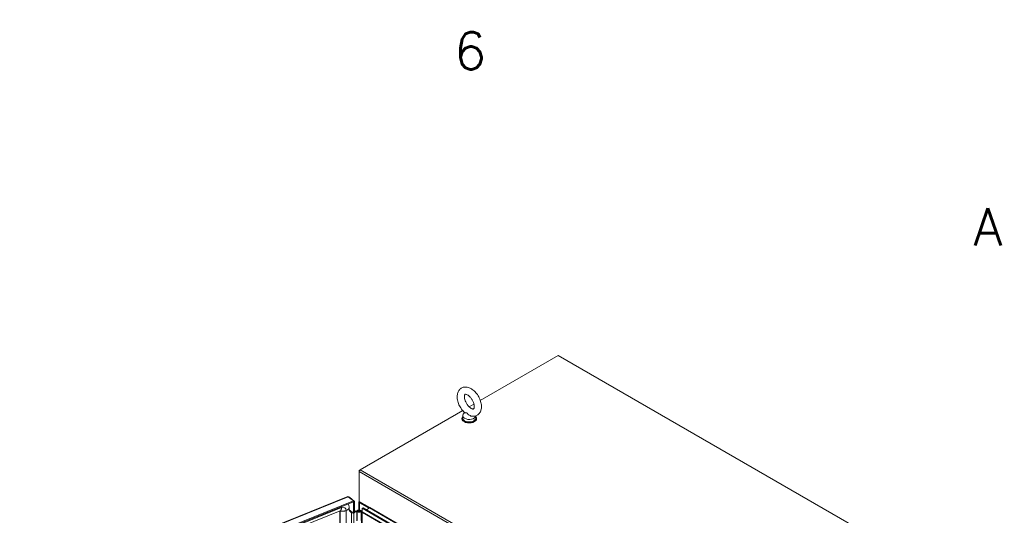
# Model space of a CAD drawing. Header units: inches. Extents: x 4 to 506, y 11 to 319.
# Tile 47 of 47: x 439 to 502, y 284 to 316. Entities that reach past the tile are written whole.
import ezdxf

# ---------------------------------------------------------------- set-up
doc = ezdxf.new("R2010")
doc.units = ezdxf.units.IN
doc.header["$LTSCALE"] = 30
doc.header["$MEASUREMENT"] = 0
doc.layers.get('0').update_dxf_attribs({"lineweight": 0})
for name, color, linetype, lineweight in [('Border (ANSI)', 7, 'Continuous', 5), ('Visible (ANSI)', 7, 'Continuous', 5), ('Visible Narrow (ANSI)', 7, 'Continuous', 5)]:
    doc.layers.add(name, color=color, linetype=linetype, lineweight=lineweight)
doc.styles.add('Note Text (ANSI)', font='RomanS.shx')

# ---------------------------------------------------------------- blocks, each defined once
blk = doc.blocks.new('Borders Default Border')
at = {"layer": 'Border (ANSI)', "char_height": 0.08, "attachment_point": 7, "style": 'Note Text (ANSI)'}
for s, insert in [('6', (15.5597, 10.4192)), ('A', (16.6688, 10.0431))]:
    blk.add_mtext(s, dxfattribs=dict(at, insert=insert))

msp = doc.modelspace()

# ---------------------------------------------------------------- linework, layer by layer
at = {"layer": 'Visible (ANSI)'}
for p, q in [((468.4668, 291.3746), (473.445, 294.2488)), ((473.445, 294.2488), (492.5038, 283.2452)), ((467.75, 290.9608), (468.0534, 291.1359)), ((460.7667, 286.929), (467.3366, 290.7221)), ((467.2918, 290.2396), (467.2918, 290.2014)), ((467.3405, 290.3927), (467.3405, 290.2396)), ((467.4577, 290.5978), (467.3759, 290.4902)), ((468.1805, 290.3846), (468.1805, 290.2396)), ((468.2293, 290.2396), (468.2293, 290.2014)), ((460.7667, 286.929), (460.7005, 286.8907)), ((460.7005, 286.8907), (460.7005, 286.8142)), ((460.7199, 286.8795), (460.7005, 286.8907)), ((460.7005, 284.9005), (460.7005, 286.8142)), ((438.9512, 276.7153), (459.9684, 285.2118)), ((460.0092, 285.2037), (460.3319, 284.9377)), ((460.3319, 284.9377), (439.3034, 276.4366)), ((460.3319, 284.8803), (439.3034, 276.3792)), ((460.0614, 285.1607), (460.0735, 285.1656)), ((460.3962, 284.8995), (460.0735, 285.1656)), ((460.3319, 284.8803), (460.3319, 284.9377)), ((460.3319, 284.8818), (460.3386, 284.8762)), ((460.3386, 284.8762), (460.3962, 284.8995)), ((460.3386, 284.1462), (460.3386, 284.8762)), ((460.3962, 284.1695), (460.3962, 284.8995)), ((460.6896, 284.3549), (460.6896, 284.8527)), ((460.7005, 284.9005), (460.7005, 284.8815)), ((460.7005, 284.9005), (461.38, 284.5082)), ((460.7005, 284.8815), (460.7502, 284.8528)), ((460.7171, 284.8144), (461.3137, 284.4699)), ((460.7502, 284.8718), (460.7502, 284.8528)), ((460.7502, 284.8528), (460.7666, 284.8623)), ((461.3634, 284.4986), (460.7667, 284.8431)), ((461.2219, 284.5995), (461.2053, 284.5899)), ((439.639, 276.2771), (459.4906, 284.3024)), ((459.4547, 284.2879), (459.4547, 236.2456)), ((460.2194, 284.1783), (460.0522, 284.3162)), ((460.0603, 284.5037), (460.0603, 284.3505)), ((460.0603, 284.3555), (460.0689, 284.359)), ((460.0689, 284.359), (460.2602, 284.2012)), ((460.2849, 284.1809), (460.2849, 284.1906)), ((460.2849, 284.1906), (460.3386, 284.1462)), ((460.3386, 284.1462), (460.3962, 284.1695)), ((460.3962, 284.2303), (460.5151, 284.2881)), ((460.5513, 284.2633), (460.3962, 284.1879)), ((460.5513, 284.2633), (460.5151, 284.2881)), ((460.5513, 283.6509), (460.5513, 284.2633)), ((460.5743, 283.6713), (460.5743, 284.2836)), ((460.6531, 284.2546), (460.6531, 284.2836)), ((460.7338, 284.3167), (460.8214, 284.29)), ((460.7338, 284.2994), (460.7338, 284.3167)), ((460.7431, 284.2546), (460.7431, 284.2836)), ((460.7582, 284.3461), (460.8994, 284.3008)), ((460.7645, 284.2766), (460.7645, 284.2907)), ((460.8214, 284.29), (460.7645, 284.2907)), ((460.8855, 284.2705), (460.8214, 284.29)), ((460.8218, 283.6713), (460.8218, 284.2836)), ((460.8497, 284.1829), (460.9015, 284.2128)), ((460.8497, 284.1829), (460.8994, 284.1542)), ((460.8497, 235.5758), (460.8497, 284.1829)), ((460.8994, 284.2624), (460.8855, 284.2705)), ((460.8855, 284.2035), (460.8855, 284.2705)), ((460.9491, 284.489), (460.8994, 284.4603)), ((460.8994, 284.2307), (460.8994, 284.4603)), ((460.8994, 284.4603), (478.5991, 274.2414)), ((460.8994, 284.1542), (460.9382, 284.1766)), ((460.8994, 235.5471), (460.8994, 284.1542)), ((478.6185, 273.9688), (460.9188, 284.1878)), ((460.9491, 284.489), (478.6488, 274.2701)), ((461.3634, 284.4795), (461.1645, 284.3646))]:
    msp.add_line(p, q, dxfattribs=at)
for centre, major_axis, start_param, end_param in [((467.7605, 290.2396), (-0.4687, 0), 5.8230671, 9.8848962), ((467.7605, 290.3927), (0.42, 0), 2.728149, 6.249374), ((467.7605, 290.2396), (0.42, 0), 3.1415926, 6.2831853), ((467.7605, 290.2014), (-0.4687, 0), 0, 3.1415927), ((460.7667, 286.8525), (0.0469, 0.0812), 0.7853982, 2.3561945), ((460.7833, 284.8527), (-0.0937, 0), 5.7489179, 7.0685835), ((460.7833, 284.8527), (-0.0234, 0), 5.4977871, 7.0685835), ((460.2955, 284.2091), (-0.093, 0), 0.6124202, 1.8852086), ((460.6981, 284.2836), (0.1237, 0), 1.0634621, 6.3724013), ((460.6981, 284.2836), (0.0675, 0), 1.0128779, 6.4642526), ((460.9656, 284.2689), (-0.0469, -0.0812), 5.4977871, 6.2831853), ((461.2972, 284.4603), (0.0234, 0), 5.4977871, 7.0685835), ((461.3634, 284.4986), (-0.0117, -0.0203), 0.7853982, 2.3561945), ((461.2972, 284.4603), (-0.0937, 0), 3.74062, 3.9269908)]:
    msp.add_ellipse(centre, major_axis=major_axis, ratio=0.5773503, start_param=start_param, end_param=end_param, dxfattribs=at)
msp.add_ellipse((460.6981, 284.2836), major_axis=(-0.045, 0), ratio=0.5773503, dxfattribs=at)
for points, knots in [([(467.8765, 290.3691), (467.9592, 290.3515), (468.0465, 290.3495), (468.1973, 290.386), (468.261, 290.416), (468.3677, 290.4974), (468.4111, 290.5474), (468.4827, 290.6655), (468.5079, 290.7351), (468.5408, 290.8952), (468.5433, 290.9873), (468.5238, 291.1818), (468.4993, 291.2845), (468.4272, 291.485), (468.3797, 291.5827), (468.2666, 291.7651), (468.2012, 291.8499), (468.0559, 292.0003), (467.976, 292.0657), (467.8054, 292.168), (467.7144, 292.2053), (467.5373, 292.2357), (467.4517, 292.2339), (467.3052, 292.1921), (467.2436, 292.16), (467.1404, 292.0752), (467.0987, 292.0235), (467.0303, 291.9017), (467.0069, 291.8301), (466.9784, 291.666), (466.9783, 291.5722), (467.0031, 291.3758), (467.0299, 291.273), (467.1063, 291.0735), (467.1557, 290.9767), (467.272, 290.7967), (467.3389, 290.7134), (467.4296, 290.6235), (467.4471, 290.6071), (467.465, 290.5912)], [0.3057307, 0.3057307, 0.3057307, 0.3057307, 0.6170372, 0.6170372, 0.8597967, 0.8597967, 1.0924846, 1.0924846, 1.3619288, 1.3619288, 1.6936624, 1.6936624, 2.0537723, 2.0537723, 2.4101839, 2.4101839, 2.7642474, 2.7642474, 3.122335, 3.122335, 3.4795998, 3.4795998, 3.7832162, 3.7832162, 4.0226311, 4.0226311, 4.2569395, 4.2569395, 4.531737, 4.531737, 4.8684161, 4.8684161, 5.228757, 5.228757, 5.5846921, 5.5846921, 5.9388864, 5.9388864, 6.0216226, 6.0216226, 6.0216226, 6.0216226]), ([(467.8768, 290.8635), (467.9084, 290.8453), (467.9372, 290.8335), (467.9833, 290.8208), (468.0004, 290.8197), (468.0253, 290.8214), (468.0284, 290.8236), (468.0366, 290.8295), (468.0428, 290.8348), (468.0584, 290.8658), (468.0667, 290.8902), (468.0748, 290.953), (468.0755, 290.989), (468.0678, 291.0712), (468.0591, 291.1177), (468.031, 291.2167), (468.0112, 291.2694), (467.9615, 291.3741), (467.9314, 291.4262), (467.8648, 291.5228), (467.8281, 291.5673), (467.7539, 291.6431), (467.7164, 291.6747), (467.6469, 291.7225), (467.6148, 291.7393), (467.5612, 291.76), (467.5395, 291.7643), (467.5072, 291.7665), (467.4988, 291.7641), (467.4871, 291.7596), (467.4829, 291.7588), (467.4639, 291.7235), (467.4552, 291.6995), (467.4465, 291.6371), (467.4454, 291.6015), (467.4523, 291.5202), (467.4606, 291.474), (467.4878, 291.3755), (467.5072, 291.323), (467.556, 291.2182), (467.5857, 291.166), (467.6519, 291.0688), (467.6883, 291.0239), (467.7624, 290.947), (467.8, 290.9148), (467.8498, 290.8799), (467.8635, 290.8712), (467.8768, 290.8635)], [0, 0, 0, 0, 0.2551645, 0.2551645, 0.5092581, 0.5092581, 0.8431278, 0.8431278, 1.1465557, 1.1465557, 1.4329652, 1.4329652, 1.6841854, 1.6841854, 1.94465, 1.94465, 2.2166849, 2.2166849, 2.4954073, 2.4954073, 2.7741335, 2.7741335, 3.0459349, 3.0459349, 3.3055332, 3.3055332, 3.5566885, 3.5566885, 3.8397805, 3.8397805, 4.2705114, 4.2705114, 4.564109, 4.564109, 4.8152663, 4.8152663, 5.0752168, 5.0752168, 5.3468471, 5.3468471, 5.6254206, 5.6254206, 5.9042854, 5.9042854, 6.1765021, 6.1765021, 6.2831853, 6.2831853, 6.2831853, 6.2831853]), ([(467.5961, 290.5673), (467.5888, 290.5715), (467.5816, 290.5746), (467.5588, 290.582), (467.5441, 290.5831), (467.5077, 290.5845), (467.4833, 290.5831), (467.4682, 290.5889), (467.4664, 290.59), (467.465, 290.5912)], [0.91423809, 0.91423809, 0.91423809, 0.91423809, 0.9520549, 0.9520549, 1.03110369, 1.03110369, 1.1787345, 1.1787345, 1.20559338, 1.20559338, 1.20559338, 1.20559338]), ([(467.8765, 290.3691), (467.8667, 290.3712), (467.8569, 290.3739), (467.8188, 290.3868), (467.7916, 290.401), (467.7301, 290.4423), (467.7004, 290.4704), (467.6543, 290.5169), (467.6337, 290.5396), (467.6075, 290.5601), (467.6018, 290.564), (467.5961, 290.5673)], [0.56406313, 0.56406313, 0.56406313, 0.56406313, 0.59143372, 0.59143372, 0.67079373, 0.67079373, 0.78259067, 0.78259067, 0.8847232, 0.8847232, 0.91423809, 0.91423809, 0.91423809, 0.91423809]), ([(459.9685, 285.2117), (459.9715, 285.213), (459.9748, 285.2138), (459.9783, 285.2139), (459.9878, 285.2144), (459.9985, 285.2108), (460.0092, 285.2037)], [0.85867841, 0.85867841, 0.85867841, 0.85867841, 1.04908001, 1.04908001, 1.04908001, 1.57079633, 1.57079633, 1.57079633, 1.57079633]), ([(460.0171, 284.7184), (460.0398, 284.6683), (460.0539, 284.6107), (460.0597, 284.5347), (460.0603, 284.5193), (460.0603, 284.5037)], [0, 0, 0, 0, 0.71429051, 0.71429051, 0.89315012, 0.89315012, 0.89315012, 0.89315012])]:
    msp.add_open_spline(points, degree=3, knots=knots, dxfattribs=at)
for points in [[(460.0735, 285.1656), (460.0648, 285.1715), (460.0528, 285.1761), (460.0391, 285.1788)], [(460.0026, 284.7472), (460.0078, 284.7378), (460.0126, 284.7282), (460.0171, 284.7184)]]:
    msp.add_open_spline(points, degree=3, dxfattribs=at)
at = {"layer": 'Visible Narrow (ANSI)'}
for p, q in [((479.7593, 275.8106), (460.7005, 286.8142)), ((460.7667, 286.929), (479.8255, 275.9254)), ((460.0092, 285.2037), (438.9807, 276.7026)), ((460.016, 284.7526), (460.016, 284.7208)), ((460.7667, 284.8431), (460.7171, 284.8144)), ((460.7171, 284.8144), (460.7171, 284.3542)), ((460.7667, 284.8622), (460.7667, 284.8431)), ((461.2493, 284.5836), (461.2328, 284.574)), ((439.717, 276.4741), (459.5686, 284.4995)), ((459.4803, 284.2897), (459.4803, 236.2185)), ((459.8758, 284.3174), (459.8758, 236.2462)), ((460.2194, 236.4132), (460.2194, 284.1783)), ((460.3554, 236.403), (460.3554, 284.153)), ((460.8994, 284.2307), (478.5991, 274.0117)), ((461.3137, 284.4699), (461.3634, 284.4986)), ((461.3137, 284.4508), (461.3137, 284.4699)), ((479.0632, 274.2605), (461.3634, 284.4795)), ((461.38, 284.5082), (479.0798, 274.2892))]:
    msp.add_line(p, q, dxfattribs=at)
for centre, major_axis, start_param, end_param in [((459.4611, 284.2819), (0.4622, 0.5606), 5.966516, 6.0298337), ((459.4611, 284.2819), (0.0149, 0.0181), 5.6016767, 6.0633065), ((459.5686, 284.1933), (0.2386, 0.2893), 5.6016767, 7.172473)]:
    msp.add_ellipse(centre, major_axis=major_axis, ratio=0.6688348, start_param=start_param, end_param=end_param, dxfattribs=at)
for points in [[(459.5686, 284.4995), (459.5685, 284.5129), (459.5679, 284.5267), (459.5668, 284.5408), (459.5653, 284.5551), (459.5634, 284.5696)], [(459.4709, 284.2944), (459.4726, 284.2934), (459.4743, 284.2925), (459.4762, 284.2915), (459.4782, 284.2906), (459.4803, 284.2897)], [(459.4906, 284.3024), (459.514, 284.3119), (459.5383, 284.3372), (459.5594, 284.378), (459.5694, 284.4343), (459.5686, 284.4995)]]:
    msp.add_open_spline(points, degree=5, dxfattribs=at)
for points, knots in [([(459.4803, 284.2897), (459.4859, 284.2873), (459.5301, 284.2716), (459.6087, 284.264), (459.7112, 284.2667), (459.8067, 284.2885), (459.8758, 284.3174)], [0.40500171, 0.40500171, 0.40500171, 0.40500171, 0.40500171, 0.40500171, 0.43903867, 0.63903867, 0.63903867, 0.63903867, 0.63903867, 0.63903867, 0.63903867]), ([(459.8758, 284.3174), (459.9257, 284.3383), (459.9871, 284.3755), (460.0297, 284.4206), (460.0546, 284.4624), (460.0603, 284.495), (460.0603, 284.5037)], [0.63903867, 0.63903867, 0.63903867, 0.63903867, 0.63903867, 0.63903867, 0.7834232, 0.84371192, 0.84371192, 0.84371192, 0.84371192, 0.84371192, 0.84371192])]:
    msp.add_open_spline(points, degree=5, knots=knots, dxfattribs=at)

# ---------------------------------------------------------------- block references
at = {"xscale": 30, "yscale": 30, "zscale": 30}
msp.add_blockref('Borders Default Border', (0, 0), dxfattribs=at)

doc.saveas('drawing.dxf')
